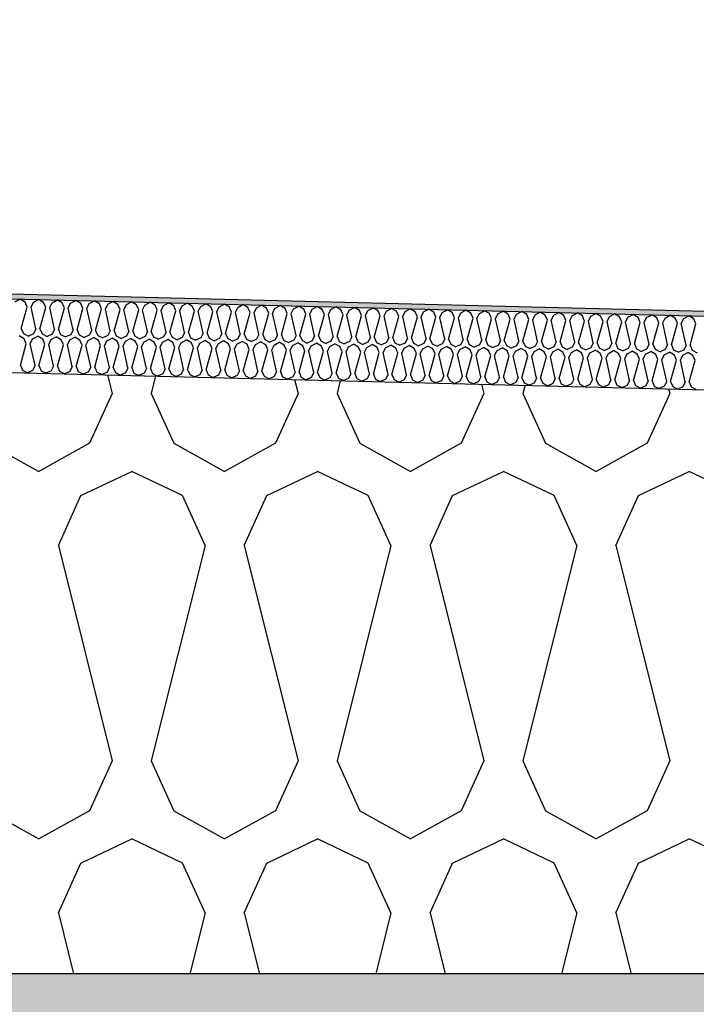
# Model space of a CAD drawing. Header units: millimetres. Extents: x -74465 to -41950, y -2141 to 15832.
# Tile 113 of 131: x -56424 to -56148, y 10282 to 10685. Entities that reach past the tile are written whole.
import ezdxf

# ---------------------------------------------------------------- set-up
doc = ezdxf.new("R2010")
doc.units = ezdxf.units.MM
doc.header["$LTSCALE"] = 0.5
doc.header["$MEASUREMENT"] = 0
doc.linetypes.add('PLINE', pattern=[0])
for name, color, linetype in [('26-- Yttertak (Skravur)(Nye konstruksjoner)', 7, 'Continuous'), ('26-- Yttertak(Nye konstruksjoner)', 7, 'Continuous'), ('261- Primærkonstruksjon (tak) (Skravur)(Nye konstruksjoner)', 7, 'Continuous'), ('261- Primærkonstruksjon (tak)(Nye konstruksjoner)', 7, 'Continuous'), ('262- Taktekking (Skravur)(Nye konstruksjoner)', 7, 'Continuous'), ('262- Taktekking(Nye konstruksjoner)', 7, 'Continuous')]:
    doc.layers.add(name, color=color, linetype=linetype)

# ---------------------------------------------------------------- blocks, each defined once
blk = doc.blocks.new('*X3')
at = {"layer": '26-- Yttertak (Skravur)(Nye konstruksjoner)', "linetype": 'PLINE'}
for p, q in [((-56387.96, 10539.53), (-56386.05, 10531.88)), ((-56368.32, 10539.04), (-56370.11, 10531.88)), ((-56311.61, 10537.62), (-56310.17, 10531.88)), ((-56292.91, 10537.16), (-56294.23, 10531.88)), ((-56235.25, 10535.72), (-56234.29, 10531.88)), ((-56217.5, 10535.27), (-56218.35, 10531.88)), ((-56158.89, 10533.81), (-56158.41, 10531.88)), ((-56386.05, 10531.88), (-56395.3, 10511.56)), ((-56370.11, 10531.88), (-56360.86, 10511.56)), ((-56310.17, 10531.88), (-56319.42, 10511.56)), ((-56294.23, 10531.88), (-56284.98, 10511.56)), ((-56234.29, 10531.88), (-56243.54, 10511.56)), ((-56218.35, 10531.88), (-56209.1, 10511.56)), ((-56158.41, 10531.88), (-56167.66, 10511.56)), ((-56436.74, 10511.56), (-56416.02, 10500)), ((-56395.3, 10511.56), (-56416.02, 10500)), ((-56360.86, 10511.56), (-56340.14, 10500)), ((-56319.42, 10511.56), (-56340.14, 10500)), ((-56284.98, 10511.56), (-56264.26, 10500)), ((-56243.54, 10511.56), (-56264.26, 10500)), ((-56209.1, 10511.56), (-56188.38, 10500)), ((-56167.66, 10511.56), (-56188.38, 10500)), ((-56398.8, 10490.19), (-56378.08, 10500)), ((-56357.36, 10490.19), (-56378.08, 10500)), ((-56322.92, 10490.19), (-56302.2, 10500)), ((-56281.48, 10490.19), (-56302.2, 10500)), ((-56247.04, 10490.19), (-56226.32, 10500)), ((-56205.6, 10490.19), (-56226.32, 10500)), ((-56171.16, 10490.19), (-56150.44, 10500)), ((-56129.72, 10490.19), (-56150.44, 10500)), ((-56408.05, 10469.87), (-56398.8, 10490.19)), ((-56348.11, 10469.87), (-56357.36, 10490.19)), ((-56332.17, 10469.87), (-56322.92, 10490.19)), ((-56272.23, 10469.87), (-56281.48, 10490.19)), ((-56256.29, 10469.87), (-56247.04, 10490.19)), ((-56196.35, 10469.87), (-56205.6, 10490.19)), ((-56180.41, 10469.87), (-56171.16, 10490.19)), ((-56408.05, 10469.87), (-56386.05, 10381.88)), ((-56348.11, 10469.87), (-56370.11, 10381.88)), ((-56332.17, 10469.87), (-56310.17, 10381.88)), ((-56272.23, 10469.87), (-56294.23, 10381.88)), ((-56256.29, 10469.87), (-56234.29, 10381.88)), ((-56196.35, 10469.87), (-56218.35, 10381.88)), ((-56180.41, 10469.87), (-56158.41, 10381.88)), ((-56386.05, 10381.88), (-56395.3, 10361.56)), ((-56370.11, 10381.88), (-56360.86, 10361.56)), ((-56310.17, 10381.88), (-56319.42, 10361.56)), ((-56294.23, 10381.88), (-56284.98, 10361.56)), ((-56234.29, 10381.88), (-56243.54, 10361.56)), ((-56218.35, 10381.88), (-56209.1, 10361.56)), ((-56158.41, 10381.88), (-56167.66, 10361.56)), ((-56436.74, 10361.56), (-56416.02, 10350)), ((-56395.3, 10361.56), (-56416.02, 10350)), ((-56360.86, 10361.56), (-56340.14, 10350)), ((-56319.42, 10361.56), (-56340.14, 10350)), ((-56284.98, 10361.56), (-56264.26, 10350)), ((-56243.54, 10361.56), (-56264.26, 10350)), ((-56209.1, 10361.56), (-56188.38, 10350)), ((-56167.66, 10361.56), (-56188.38, 10350)), ((-56398.8, 10340.19), (-56378.08, 10350)), ((-56357.36, 10340.19), (-56378.08, 10350)), ((-56322.92, 10340.19), (-56302.2, 10350)), ((-56281.48, 10340.19), (-56302.2, 10350)), ((-56247.04, 10340.19), (-56226.32, 10350)), ((-56205.6, 10340.19), (-56226.32, 10350)), ((-56171.16, 10340.19), (-56150.44, 10350)), ((-56129.72, 10340.19), (-56150.44, 10350)), ((-56408.05, 10319.87), (-56398.8, 10340.19)), ((-56348.11, 10319.87), (-56357.36, 10340.19)), ((-56332.17, 10319.87), (-56322.92, 10340.19)), ((-56272.23, 10319.87), (-56281.48, 10340.19)), ((-56256.29, 10319.87), (-56247.04, 10340.19)), ((-56196.35, 10319.87), (-56205.6, 10340.19)), ((-56180.41, 10319.87), (-56171.16, 10340.19)), ((-56408.05, 10319.87), (-56401.83, 10295)), ((-56348.11, 10319.87), (-56354.33, 10295)), ((-56332.17, 10319.87), (-56325.95, 10295)), ((-56272.23, 10319.87), (-56278.45, 10295)), ((-56256.29, 10319.87), (-56250.07, 10295)), ((-56196.35, 10319.87), (-56202.57, 10295)), ((-56180.41, 10319.87), (-56174.19, 10295))]:
    blk.add_line(p, q, dxfattribs=at)
blk = doc.blocks.new('*X6')
at = {"layer": '262- Taktekking (Skravur)(Nye konstruksjoner)', "linetype": 'PLINE'}
for p, q in [((-56425.77, 10569.33), (-56423.67, 10570.44)), ((-56421.63, 10569.23), (-56423.67, 10570.44)), ((-56420.76, 10567.17), (-56421.63, 10569.23)), ((-56419.16, 10567.13), (-56418.19, 10569.14)), ((-56418.19, 10569.14), (-56416.09, 10570.25)), ((-56414.05, 10569.04), (-56416.09, 10570.25)), ((-56413.17, 10566.98), (-56414.05, 10569.04)), ((-56411.58, 10566.94), (-56410.6, 10568.95)), ((-56410.6, 10568.95), (-56408.5, 10570.06)), ((-56406.46, 10568.85), (-56408.5, 10570.06)), ((-56405.59, 10566.79), (-56406.46, 10568.85)), ((-56403.99, 10566.75), (-56403.02, 10568.76)), ((-56403.02, 10568.76), (-56400.92, 10569.87)), ((-56398.87, 10568.66), (-56400.92, 10569.87)), ((-56398, 10566.6), (-56398.87, 10568.66)), ((-56395.43, 10568.57), (-56393.33, 10569.68)), ((-56391.29, 10568.47), (-56393.33, 10569.68)), ((-56387.85, 10568.38), (-56385.75, 10569.49)), ((-56383.7, 10568.28), (-56385.75, 10569.49)), ((-56380.26, 10568.19), (-56378.16, 10569.3)), ((-56376.12, 10568.09), (-56378.16, 10569.3)), ((-56372.68, 10568), (-56370.58, 10569.11)), ((-56368.53, 10567.9), (-56370.58, 10569.11)), ((-56365.09, 10567.81), (-56362.99, 10568.92)), ((-56360.95, 10567.71), (-56362.99, 10568.92)), ((-56357.5, 10567.62), (-56355.4, 10568.73)), ((-56353.36, 10567.52), (-56355.4, 10568.73)), ((-56423.18, 10558.43), (-56420.76, 10567.17)), ((-56417.18, 10558.28), (-56419.16, 10567.13)), ((-56415.59, 10558.24), (-56413.17, 10566.98)), ((-56409.6, 10558.09), (-56411.58, 10566.94)), ((-56408.01, 10558.05), (-56405.59, 10566.79)), ((-56402.01, 10557.9), (-56403.99, 10566.75)), ((-56400.42, 10557.86), (-56398, 10566.6)), ((-56396.41, 10566.56), (-56395.43, 10568.57)), ((-56394.43, 10557.71), (-56396.41, 10566.56)), ((-56392.83, 10557.67), (-56390.42, 10566.41)), ((-56390.42, 10566.41), (-56391.29, 10568.47)), ((-56388.82, 10566.37), (-56387.85, 10568.38)), ((-56386.84, 10557.52), (-56388.82, 10566.37)), ((-56385.25, 10557.48), (-56382.83, 10566.22)), ((-56382.83, 10566.22), (-56383.7, 10568.28)), ((-56381.24, 10566.18), (-56380.26, 10568.19)), ((-56379.26, 10557.33), (-56381.24, 10566.18)), ((-56377.66, 10557.29), (-56375.24, 10566.04)), ((-56375.24, 10566.04), (-56376.12, 10568.09)), ((-56373.65, 10566), (-56372.68, 10568)), ((-56371.67, 10557.14), (-56373.65, 10566)), ((-56370.08, 10557.1), (-56367.66, 10565.85)), ((-56367.66, 10565.85), (-56368.53, 10567.9)), ((-56366.07, 10565.81), (-56365.09, 10567.81)), ((-56364.09, 10556.95), (-56366.07, 10565.81)), ((-56362.49, 10556.91), (-56360.07, 10565.66)), ((-56360.07, 10565.66), (-56360.95, 10567.71)), ((-56358.48, 10565.62), (-56357.5, 10567.62)), ((-56356.5, 10556.76), (-56358.48, 10565.62)), ((-56354.91, 10556.72), (-56352.49, 10565.47)), ((-56352.49, 10565.47), (-56353.36, 10567.52)), ((-56350.89, 10565.43), (-56349.92, 10567.43)), ((-56348.92, 10556.58), (-56350.89, 10565.43)), ((-56349.92, 10567.43), (-56347.82, 10568.54)), ((-56345.78, 10567.33), (-56347.82, 10568.54)), ((-56347.32, 10556.54), (-56344.9, 10565.28)), ((-56344.9, 10565.28), (-56345.78, 10567.33)), ((-56343.31, 10565.24), (-56342.33, 10567.25)), ((-56341.33, 10556.39), (-56343.31, 10565.24)), ((-56342.33, 10567.25), (-56340.23, 10568.35)), ((-56338.19, 10567.14), (-56340.23, 10568.35)), ((-56339.74, 10556.35), (-56337.32, 10565.09)), ((-56337.32, 10565.09), (-56338.19, 10567.14)), ((-56335.72, 10565.05), (-56334.75, 10567.06)), ((-56333.74, 10556.2), (-56335.72, 10565.05)), ((-56334.75, 10567.06), (-56332.65, 10568.16)), ((-56330.61, 10566.95), (-56332.65, 10568.16)), ((-56332.15, 10556.16), (-56329.73, 10564.9)), ((-56329.73, 10564.9), (-56330.61, 10566.95)), ((-56328.14, 10564.86), (-56327.16, 10566.87)), ((-56326.16, 10556.01), (-56328.14, 10564.86)), ((-56327.16, 10566.87), (-56325.06, 10567.97)), ((-56323.02, 10566.76), (-56325.06, 10567.97)), ((-56324.56, 10555.97), (-56322.15, 10564.71)), ((-56322.15, 10564.71), (-56323.02, 10566.76)), ((-56320.55, 10564.67), (-56319.58, 10566.68)), ((-56318.57, 10555.82), (-56320.55, 10564.67)), ((-56319.58, 10566.68), (-56317.48, 10567.78)), ((-56315.43, 10566.57), (-56317.48, 10567.78)), ((-56314.56, 10564.52), (-56315.43, 10566.57)), ((-56312.97, 10564.48), (-56311.99, 10566.49)), ((-56311.99, 10566.49), (-56309.89, 10567.59)), ((-56307.85, 10566.38), (-56309.89, 10567.59)), ((-56306.97, 10564.33), (-56307.85, 10566.38)), ((-56305.38, 10564.29), (-56304.41, 10566.3)), ((-56304.41, 10566.3), (-56302.31, 10567.4)), ((-56300.26, 10566.19), (-56302.31, 10567.4)), ((-56299.39, 10564.14), (-56300.26, 10566.19)), ((-56297.8, 10564.1), (-56296.82, 10566.11)), ((-56296.82, 10566.11), (-56294.72, 10567.21)), ((-56292.68, 10566), (-56294.72, 10567.21)), ((-56291.8, 10563.95), (-56292.68, 10566)), ((-56290.21, 10563.91), (-56289.24, 10565.92)), ((-56289.24, 10565.92), (-56287.13, 10567.02)), ((-56285.09, 10565.81), (-56287.13, 10567.02)), ((-56284.22, 10563.76), (-56285.09, 10565.81)), ((-56282.62, 10563.72), (-56281.65, 10565.73)), ((-56281.65, 10565.73), (-56279.55, 10566.83)), ((-56277.51, 10565.62), (-56279.55, 10566.83)), ((-56276.63, 10563.57), (-56277.51, 10565.62)), ((-56275.04, 10563.53), (-56274.06, 10565.54)), ((-56274.06, 10565.54), (-56271.96, 10566.64)), ((-56269.92, 10565.43), (-56271.96, 10566.64)), ((-56269.05, 10563.38), (-56269.92, 10565.43)), ((-56267.45, 10563.34), (-56266.48, 10565.35)), ((-56266.48, 10565.35), (-56264.38, 10566.45)), ((-56262.34, 10565.25), (-56264.38, 10566.45)), ((-56261.46, 10563.19), (-56262.34, 10565.25)), ((-56259.87, 10563.15), (-56258.89, 10565.16)), ((-56258.89, 10565.16), (-56256.79, 10566.26)), ((-56254.75, 10565.06), (-56256.79, 10566.26)), ((-56253.88, 10563), (-56254.75, 10565.06)), ((-56252.28, 10562.96), (-56251.31, 10564.97)), ((-56251.31, 10564.97), (-56249.21, 10566.07)), ((-56247.16, 10564.87), (-56249.21, 10566.07)), ((-56246.29, 10562.81), (-56247.16, 10564.87)), ((-56244.7, 10562.77), (-56243.72, 10564.78)), ((-56243.72, 10564.78), (-56241.62, 10565.88)), ((-56239.58, 10564.68), (-56241.62, 10565.88)), ((-56238.71, 10562.62), (-56239.58, 10564.68)), ((-56237.11, 10562.58), (-56236.14, 10564.59)), ((-56236.14, 10564.59), (-56234.04, 10565.69)), ((-56231.99, 10564.49), (-56234.04, 10565.69)), ((-56228.55, 10564.4), (-56226.45, 10565.5)), ((-56224.41, 10564.3), (-56226.45, 10565.5)), ((-56220.97, 10564.21), (-56218.86, 10565.32)), ((-56216.82, 10564.11), (-56218.86, 10565.32)), ((-56213.38, 10564.02), (-56211.28, 10565.13)), ((-56209.24, 10563.92), (-56211.28, 10565.13)), ((-56205.79, 10563.83), (-56203.69, 10564.94)), ((-56201.65, 10563.73), (-56203.69, 10564.94)), ((-56198.21, 10563.64), (-56196.11, 10564.75)), ((-56194.07, 10563.54), (-56196.11, 10564.75)), ((-56316.98, 10555.78), (-56314.56, 10564.52)), ((-56310.99, 10555.63), (-56312.97, 10564.48)), ((-56309.39, 10555.59), (-56306.97, 10564.33)), ((-56303.4, 10555.44), (-56305.38, 10564.29)), ((-56301.81, 10555.4), (-56299.39, 10564.14)), ((-56295.82, 10555.25), (-56297.8, 10564.1)), ((-56294.22, 10555.21), (-56291.8, 10563.95)), ((-56288.23, 10555.06), (-56290.21, 10563.91)), ((-56286.64, 10555.02), (-56284.22, 10563.76)), ((-56280.65, 10554.87), (-56282.62, 10563.72)), ((-56279.05, 10554.83), (-56276.63, 10563.57)), ((-56273.06, 10554.68), (-56275.04, 10563.53)), ((-56271.47, 10554.64), (-56269.05, 10563.38)), ((-56265.47, 10554.49), (-56267.45, 10563.34)), ((-56263.88, 10554.45), (-56261.46, 10563.19)), ((-56257.89, 10554.3), (-56259.87, 10563.15)), ((-56256.3, 10554.26), (-56253.88, 10563)), ((-56250.3, 10554.11), (-56252.28, 10562.96)), ((-56248.71, 10554.07), (-56246.29, 10562.81)), ((-56242.72, 10553.92), (-56244.7, 10562.77)), ((-56241.12, 10553.88), (-56238.71, 10562.62)), ((-56235.13, 10553.73), (-56237.11, 10562.58)), ((-56233.54, 10553.69), (-56231.12, 10562.43)), ((-56231.12, 10562.43), (-56231.99, 10564.49)), ((-56229.53, 10562.39), (-56228.55, 10564.4)), ((-56227.55, 10553.54), (-56229.53, 10562.39)), ((-56225.95, 10553.5), (-56223.53, 10562.24)), ((-56223.53, 10562.24), (-56224.41, 10564.3)), ((-56221.94, 10562.2), (-56220.97, 10564.21)), ((-56219.96, 10553.35), (-56221.94, 10562.2)), ((-56218.37, 10553.31), (-56215.95, 10562.05)), ((-56215.95, 10562.05), (-56216.82, 10564.11)), ((-56214.35, 10562.01), (-56213.38, 10564.02)), ((-56212.38, 10553.16), (-56214.35, 10562.01)), ((-56210.78, 10553.12), (-56208.36, 10561.86)), ((-56208.36, 10561.86), (-56209.24, 10563.92)), ((-56206.77, 10561.82), (-56205.79, 10563.83)), ((-56204.79, 10552.97), (-56206.77, 10561.82)), ((-56203.2, 10552.93), (-56200.78, 10561.67)), ((-56200.78, 10561.67), (-56201.65, 10563.73)), ((-56199.18, 10561.63), (-56198.21, 10563.64)), ((-56197.2, 10552.78), (-56199.18, 10561.63)), ((-56195.61, 10552.74), (-56193.19, 10561.48)), ((-56193.19, 10561.48), (-56194.07, 10563.54)), ((-56191.6, 10561.44), (-56190.62, 10563.45)), ((-56189.62, 10552.59), (-56191.6, 10561.44)), ((-56190.62, 10563.45), (-56188.52, 10564.56)), ((-56186.48, 10563.35), (-56188.52, 10564.56)), ((-56188.03, 10552.55), (-56185.61, 10561.29)), ((-56185.61, 10561.29), (-56186.48, 10563.35)), ((-56184.01, 10561.25), (-56183.04, 10563.26)), ((-56182.03, 10552.4), (-56184.01, 10561.25)), ((-56183.04, 10563.26), (-56180.94, 10564.37)), ((-56178.89, 10563.16), (-56180.94, 10564.37)), ((-56180.44, 10552.36), (-56178.02, 10561.1)), ((-56178.02, 10561.1), (-56178.89, 10563.16)), ((-56176.43, 10561.07), (-56175.45, 10563.07)), ((-56174.45, 10552.21), (-56176.43, 10561.07)), ((-56175.45, 10563.07), (-56173.35, 10564.18)), ((-56171.31, 10562.97), (-56173.35, 10564.18)), ((-56172.85, 10552.17), (-56170.44, 10560.92)), ((-56170.44, 10560.92), (-56171.31, 10562.97)), ((-56168.84, 10560.88), (-56167.87, 10562.88)), ((-56166.86, 10552.02), (-56168.84, 10560.88)), ((-56167.87, 10562.88), (-56165.77, 10563.99)), ((-56163.72, 10562.78), (-56165.77, 10563.99)), ((-56165.27, 10551.98), (-56162.85, 10560.73)), ((-56162.85, 10560.73), (-56163.72, 10562.78)), ((-56161.26, 10560.69), (-56160.28, 10562.69)), ((-56159.28, 10551.83), (-56161.26, 10560.69)), ((-56160.28, 10562.69), (-56158.18, 10563.8)), ((-56156.14, 10562.59), (-56158.18, 10563.8)), ((-56155.26, 10560.54), (-56156.14, 10562.59)), ((-56153.67, 10560.5), (-56152.7, 10562.5)), ((-56152.7, 10562.5), (-56150.6, 10563.61)), ((-56148.55, 10562.4), (-56150.6, 10563.61)), ((-56147.68, 10560.35), (-56148.55, 10562.4)), ((-56423.18, 10558.43), (-56422.3, 10556.38)), ((-56417.18, 10558.28), (-56418.16, 10556.27)), ((-56415.59, 10558.24), (-56414.72, 10556.19)), ((-56409.6, 10558.09), (-56410.57, 10556.08)), ((-56408.01, 10558.05), (-56407.13, 10556)), ((-56402.01, 10557.9), (-56402.99, 10555.89)), ((-56400.42, 10557.86), (-56399.55, 10555.81)), ((-56394.43, 10557.71), (-56395.4, 10555.7)), ((-56392.83, 10557.67), (-56391.96, 10555.62)), ((-56386.84, 10557.52), (-56387.82, 10555.52)), ((-56385.25, 10557.48), (-56384.38, 10555.43)), ((-56379.26, 10557.33), (-56380.23, 10555.33)), ((-56377.66, 10557.29), (-56376.79, 10555.24)), ((-56371.67, 10557.14), (-56372.65, 10555.14)), ((-56370.08, 10557.1), (-56369.2, 10555.05)), ((-56364.09, 10556.95), (-56365.06, 10554.95)), ((-56362.49, 10556.91), (-56361.62, 10554.86)), ((-56356.5, 10556.76), (-56357.48, 10554.76)), ((-56354.91, 10556.72), (-56354.03, 10554.67)), ((-56348.92, 10556.58), (-56349.89, 10554.57)), ((-56157.68, 10551.79), (-56155.26, 10560.54)), ((-56151.69, 10551.64), (-56153.67, 10560.5)), ((-56150.1, 10551.61), (-56147.68, 10560.35)), ((-56422.01, 10554.23), (-56424.05, 10555.44)), ((-56422.3, 10556.38), (-56420.26, 10555.35)), ((-56421.13, 10552.18), (-56422.01, 10554.23)), ((-56418.16, 10556.27), (-56420.26, 10555.35)), ((-56419.54, 10552.14), (-56418.56, 10554.15)), ((-56418.56, 10554.15), (-56416.46, 10555.25)), ((-56414.42, 10554.04), (-56416.46, 10555.25)), ((-56414.72, 10556.19), (-56412.67, 10555.16)), ((-56413.55, 10551.99), (-56414.42, 10554.04)), ((-56410.57, 10556.08), (-56412.67, 10555.16)), ((-56411.95, 10551.95), (-56410.98, 10553.96)), ((-56410.98, 10553.96), (-56408.88, 10555.06)), ((-56406.84, 10553.85), (-56408.88, 10555.06)), ((-56407.13, 10556), (-56405.09, 10554.97)), ((-56405.96, 10551.8), (-56406.84, 10553.85)), ((-56402.99, 10555.89), (-56405.09, 10554.97)), ((-56404.37, 10551.76), (-56403.39, 10553.77)), ((-56403.39, 10553.77), (-56401.29, 10554.87)), ((-56399.25, 10553.66), (-56401.29, 10554.87)), ((-56399.55, 10555.81), (-56397.5, 10554.78)), ((-56398.38, 10551.61), (-56399.25, 10553.66)), ((-56395.4, 10555.7), (-56397.5, 10554.78)), ((-56396.78, 10551.57), (-56395.81, 10553.58)), ((-56395.81, 10553.58), (-56393.71, 10554.68)), ((-56391.66, 10553.47), (-56393.71, 10554.68)), ((-56391.96, 10555.62), (-56389.91, 10554.59)), ((-56390.79, 10551.42), (-56391.66, 10553.47)), ((-56387.82, 10555.52), (-56389.91, 10554.59)), ((-56389.2, 10551.38), (-56388.22, 10553.39)), ((-56388.22, 10553.39), (-56386.12, 10554.49)), ((-56384.08, 10553.28), (-56386.12, 10554.49)), ((-56384.38, 10555.43), (-56382.33, 10554.4)), ((-56383.21, 10551.23), (-56384.08, 10553.28)), ((-56380.23, 10555.33), (-56382.33, 10554.4)), ((-56381.61, 10551.19), (-56380.64, 10553.2)), ((-56380.64, 10553.2), (-56378.54, 10554.3)), ((-56376.49, 10553.09), (-56378.54, 10554.3)), ((-56376.79, 10555.24), (-56374.74, 10554.21)), ((-56375.62, 10551.04), (-56376.49, 10553.09)), ((-56372.65, 10555.14), (-56374.74, 10554.21)), ((-56374.03, 10551), (-56373.05, 10553.01)), ((-56373.05, 10553.01), (-56370.95, 10554.11)), ((-56368.91, 10552.9), (-56370.95, 10554.11)), ((-56369.2, 10555.05), (-56367.16, 10554.02)), ((-56368.03, 10550.85), (-56368.91, 10552.9)), ((-56365.06, 10554.95), (-56367.16, 10554.02)), ((-56366.44, 10550.81), (-56365.47, 10552.82)), ((-56365.47, 10552.82), (-56363.36, 10553.92)), ((-56361.32, 10552.72), (-56363.36, 10553.92)), ((-56361.62, 10554.86), (-56359.57, 10553.83)), ((-56360.45, 10550.66), (-56361.32, 10552.72)), ((-56357.48, 10554.76), (-56359.57, 10553.83)), ((-56358.85, 10550.62), (-56357.88, 10552.63)), ((-56357.88, 10552.63), (-56355.78, 10553.73)), ((-56353.74, 10552.53), (-56355.78, 10553.73)), ((-56354.03, 10554.67), (-56351.99, 10553.64)), ((-56352.86, 10550.47), (-56353.74, 10552.53)), ((-56349.89, 10554.57), (-56351.99, 10553.64)), ((-56350.29, 10552.44), (-56348.19, 10553.54)), ((-56346.15, 10552.34), (-56348.19, 10553.54)), ((-56347.32, 10556.54), (-56346.45, 10554.48)), ((-56346.45, 10554.48), (-56344.4, 10553.45)), ((-56342.3, 10554.38), (-56344.4, 10553.45)), ((-56342.71, 10552.25), (-56340.61, 10553.35)), ((-56341.33, 10556.39), (-56342.3, 10554.38)), ((-56338.57, 10552.15), (-56340.61, 10553.35)), ((-56339.74, 10556.35), (-56338.86, 10554.29)), ((-56338.86, 10554.29), (-56336.82, 10553.26)), ((-56334.72, 10554.19), (-56336.82, 10553.26)), ((-56335.12, 10552.06), (-56333.02, 10553.16)), ((-56333.74, 10556.2), (-56334.72, 10554.19)), ((-56330.98, 10551.96), (-56333.02, 10553.16)), ((-56332.15, 10556.16), (-56331.28, 10554.1)), ((-56331.28, 10554.1), (-56329.23, 10553.07)), ((-56327.13, 10554), (-56329.23, 10553.07)), ((-56327.54, 10551.87), (-56325.44, 10552.97)), ((-56326.16, 10556.01), (-56327.13, 10554)), ((-56323.39, 10551.77), (-56325.44, 10552.97)), ((-56324.56, 10555.97), (-56323.69, 10553.91)), ((-56323.69, 10553.91), (-56321.64, 10552.88)), ((-56319.55, 10553.81), (-56321.64, 10552.88)), ((-56319.95, 10551.68), (-56317.85, 10552.79)), ((-56318.57, 10555.82), (-56319.55, 10553.81)), ((-56315.81, 10551.58), (-56317.85, 10552.79)), ((-56316.98, 10555.78), (-56316.11, 10553.72)), ((-56316.11, 10553.72), (-56314.06, 10552.69)), ((-56311.96, 10553.62), (-56314.06, 10552.69)), ((-56312.37, 10551.49), (-56310.27, 10552.6)), ((-56310.99, 10555.63), (-56311.96, 10553.62)), ((-56308.22, 10551.39), (-56310.27, 10552.6)), ((-56309.39, 10555.59), (-56308.52, 10553.53)), ((-56308.52, 10553.53), (-56306.47, 10552.5)), ((-56304.38, 10553.43), (-56306.47, 10552.5)), ((-56303.4, 10555.44), (-56304.38, 10553.43)), ((-56301.81, 10555.4), (-56300.93, 10553.34)), ((-56300.93, 10553.34), (-56298.89, 10552.31)), ((-56296.79, 10553.24), (-56298.89, 10552.31)), ((-56295.82, 10555.25), (-56296.79, 10553.24)), ((-56294.22, 10555.21), (-56293.35, 10553.15)), ((-56293.35, 10553.15), (-56291.3, 10552.12)), ((-56289.21, 10553.05), (-56291.3, 10552.12)), ((-56288.23, 10555.06), (-56289.21, 10553.05)), ((-56286.64, 10555.02), (-56285.76, 10552.96)), ((-56285.76, 10552.96), (-56283.72, 10551.93)), ((-56281.62, 10552.86), (-56283.72, 10551.93)), ((-56280.65, 10554.87), (-56281.62, 10552.86)), ((-56279.05, 10554.83), (-56278.18, 10552.77)), ((-56278.18, 10552.77), (-56276.13, 10551.74)), ((-56274.04, 10552.67), (-56276.13, 10551.74)), ((-56273.06, 10554.68), (-56274.04, 10552.67)), ((-56271.47, 10554.64), (-56270.59, 10552.58)), ((-56270.59, 10552.58), (-56268.55, 10551.55)), ((-56265.47, 10554.49), (-56266.45, 10552.48)), ((-56263.88, 10554.45), (-56263.01, 10552.4)), ((-56257.89, 10554.3), (-56258.86, 10552.29)), ((-56256.3, 10554.26), (-56255.42, 10552.21)), ((-56250.3, 10554.11), (-56251.28, 10552.1)), ((-56248.71, 10554.07), (-56247.84, 10552.02)), ((-56242.72, 10553.92), (-56243.69, 10551.91)), ((-56241.12, 10553.88), (-56240.25, 10551.83)), ((-56235.13, 10553.73), (-56236.11, 10551.72)), ((-56233.54, 10553.69), (-56232.67, 10551.64)), ((-56227.55, 10553.54), (-56228.52, 10551.53)), ((-56225.95, 10553.5), (-56225.08, 10551.45)), ((-56219.96, 10553.35), (-56220.94, 10551.34)), ((-56218.37, 10553.31), (-56217.49, 10551.26)), ((-56212.38, 10553.16), (-56213.35, 10551.15)), ((-56210.78, 10553.12), (-56209.91, 10551.07)), ((-56204.79, 10552.97), (-56205.77, 10550.96)), ((-56203.2, 10552.93), (-56202.32, 10550.88)), ((-56197.2, 10552.78), (-56198.18, 10550.77)), ((-56195.61, 10552.74), (-56194.74, 10550.69)), ((-56189.62, 10552.59), (-56190.59, 10550.58)), ((-56188.03, 10552.55), (-56187.15, 10550.5)), ((-56423.55, 10543.44), (-56421.13, 10552.18)), ((-56417.56, 10543.29), (-56419.54, 10552.14)), ((-56415.97, 10543.25), (-56413.55, 10551.99)), ((-56409.97, 10543.1), (-56411.95, 10551.95)), ((-56408.38, 10543.06), (-56405.96, 10551.8)), ((-56402.39, 10542.91), (-56404.37, 10551.76)), ((-56400.8, 10542.87), (-56398.38, 10551.61)), ((-56394.8, 10542.72), (-56396.78, 10551.57)), ((-56393.21, 10542.68), (-56390.79, 10551.42)), ((-56387.22, 10542.53), (-56389.2, 10551.38)), ((-56385.62, 10542.49), (-56383.21, 10551.23)), ((-56379.63, 10542.34), (-56381.61, 10551.19)), ((-56378.04, 10542.3), (-56375.62, 10551.04)), ((-56372.05, 10542.15), (-56374.03, 10551)), ((-56370.45, 10542.11), (-56368.03, 10550.85)), ((-56364.46, 10541.96), (-56366.44, 10550.81)), ((-56362.87, 10541.92), (-56360.45, 10550.66)), ((-56356.88, 10541.77), (-56358.85, 10550.62)), ((-56355.28, 10541.73), (-56352.86, 10550.47)), ((-56351.27, 10550.43), (-56350.29, 10552.44)), ((-56349.29, 10541.58), (-56351.27, 10550.43)), ((-56347.7, 10541.54), (-56345.28, 10550.28)), ((-56345.28, 10550.28), (-56346.15, 10552.34)), ((-56343.68, 10550.24), (-56342.71, 10552.25)), ((-56341.7, 10541.39), (-56343.68, 10550.24)), ((-56340.11, 10541.35), (-56337.69, 10550.09)), ((-56337.69, 10550.09), (-56338.57, 10552.15)), ((-56336.1, 10550.05), (-56335.12, 10552.06)), ((-56334.12, 10541.2), (-56336.1, 10550.05)), ((-56332.53, 10541.16), (-56330.11, 10549.9)), ((-56330.11, 10549.9), (-56330.98, 10551.96)), ((-56328.51, 10549.86), (-56327.54, 10551.87)), ((-56326.53, 10541.01), (-56328.51, 10549.86)), ((-56324.94, 10540.97), (-56322.52, 10549.71)), ((-56322.52, 10549.71), (-56323.39, 10551.77)), ((-56320.93, 10549.67), (-56319.95, 10551.68)), ((-56318.95, 10540.82), (-56320.93, 10549.67)), ((-56317.35, 10540.78), (-56314.94, 10549.52)), ((-56314.94, 10549.52), (-56315.81, 10551.58)), ((-56313.34, 10549.48), (-56312.37, 10551.49)), ((-56311.36, 10540.63), (-56313.34, 10549.48)), ((-56309.77, 10540.59), (-56307.35, 10549.33)), ((-56307.35, 10549.33), (-56308.22, 10551.39)), ((-56305.76, 10549.29), (-56304.78, 10551.3)), ((-56303.78, 10540.44), (-56305.76, 10549.29)), ((-56304.78, 10551.3), (-56302.68, 10552.41)), ((-56300.64, 10551.2), (-56302.68, 10552.41)), ((-56302.18, 10540.4), (-56299.76, 10549.14)), ((-56299.76, 10549.14), (-56300.64, 10551.2)), ((-56298.17, 10549.1), (-56297.2, 10551.11)), ((-56296.19, 10540.25), (-56298.17, 10549.1)), ((-56297.2, 10551.11), (-56295.09, 10552.22)), ((-56293.05, 10551.01), (-56295.09, 10552.22)), ((-56294.6, 10540.21), (-56292.18, 10548.95)), ((-56292.18, 10548.95), (-56293.05, 10551.01)), ((-56290.59, 10548.91), (-56289.61, 10550.92)), ((-56288.61, 10540.06), (-56290.59, 10548.91)), ((-56289.61, 10550.92), (-56287.51, 10552.03)), ((-56285.47, 10550.82), (-56287.51, 10552.03)), ((-56287.01, 10540.02), (-56284.59, 10548.76)), ((-56284.59, 10548.76), (-56285.47, 10550.82)), ((-56283, 10548.72), (-56282.02, 10550.73)), ((-56281.02, 10539.87), (-56283, 10548.72)), ((-56282.02, 10550.73), (-56279.92, 10551.84)), ((-56277.88, 10550.63), (-56279.92, 10551.84)), ((-56279.43, 10539.83), (-56277.01, 10548.57)), ((-56277.01, 10548.57), (-56277.88, 10550.63)), ((-56275.41, 10548.53), (-56274.44, 10550.54)), ((-56273.43, 10539.68), (-56275.41, 10548.53)), ((-56274.44, 10550.54), (-56272.34, 10551.65)), ((-56270.3, 10550.44), (-56272.34, 10551.65)), ((-56269.42, 10548.39), (-56270.3, 10550.44)), ((-56266.45, 10552.48), (-56268.55, 10551.55)), ((-56267.83, 10548.35), (-56266.85, 10550.35)), ((-56266.85, 10550.35), (-56264.75, 10551.46)), ((-56262.71, 10550.25), (-56264.75, 10551.46)), ((-56263.01, 10552.4), (-56260.96, 10551.36)), ((-56261.84, 10548.2), (-56262.71, 10550.25)), ((-56258.86, 10552.29), (-56260.96, 10551.36)), ((-56260.24, 10548.16), (-56259.27, 10550.16)), ((-56259.27, 10550.16), (-56257.17, 10551.27)), ((-56255.12, 10550.06), (-56257.17, 10551.27)), ((-56255.42, 10552.21), (-56253.37, 10551.17)), ((-56254.25, 10548.01), (-56255.12, 10550.06)), ((-56251.28, 10552.1), (-56253.37, 10551.17)), ((-56252.66, 10547.97), (-56251.68, 10549.97)), ((-56251.68, 10549.97), (-56249.58, 10551.08)), ((-56247.54, 10549.87), (-56249.58, 10551.08)), ((-56247.84, 10552.02), (-56245.79, 10550.98)), ((-56246.67, 10547.82), (-56247.54, 10549.87)), ((-56243.69, 10551.91), (-56245.79, 10550.98)), ((-56245.07, 10547.78), (-56244.1, 10549.78)), ((-56244.1, 10549.78), (-56242, 10550.89)), ((-56239.95, 10549.68), (-56242, 10550.89)), ((-56240.25, 10551.83), (-56238.2, 10550.79)), ((-56239.08, 10547.63), (-56239.95, 10549.68)), ((-56236.11, 10551.72), (-56238.2, 10550.79)), ((-56237.49, 10547.59), (-56236.51, 10549.59)), ((-56236.51, 10549.59), (-56234.41, 10550.7)), ((-56232.37, 10549.49), (-56234.41, 10550.7)), ((-56232.67, 10551.64), (-56230.62, 10550.6)), ((-56231.49, 10547.44), (-56232.37, 10549.49)), ((-56228.52, 10551.53), (-56230.62, 10550.6)), ((-56229.9, 10547.4), (-56228.93, 10549.41)), ((-56228.93, 10549.41), (-56226.83, 10550.51)), ((-56224.78, 10549.3), (-56226.83, 10550.51)), ((-56225.08, 10551.45), (-56223.03, 10550.41)), ((-56223.91, 10547.25), (-56224.78, 10549.3)), ((-56220.94, 10551.34), (-56223.03, 10550.41)), ((-56222.32, 10547.21), (-56221.34, 10549.22)), ((-56221.34, 10549.22), (-56219.24, 10550.32)), ((-56217.2, 10549.11), (-56219.24, 10550.32)), ((-56217.49, 10551.26), (-56215.45, 10550.23)), ((-56216.32, 10547.06), (-56217.2, 10549.11)), ((-56213.35, 10551.15), (-56215.45, 10550.23)), ((-56214.73, 10547.02), (-56213.75, 10549.03)), ((-56213.75, 10549.03), (-56211.65, 10550.13)), ((-56209.61, 10548.92), (-56211.65, 10550.13)), ((-56209.91, 10551.07), (-56207.86, 10550.04)), ((-56208.74, 10546.87), (-56209.61, 10548.92)), ((-56205.77, 10550.96), (-56207.86, 10550.04)), ((-56207.14, 10546.83), (-56206.17, 10548.84)), ((-56206.17, 10548.84), (-56204.07, 10549.94)), ((-56202.03, 10548.73), (-56204.07, 10549.94)), ((-56202.32, 10550.88), (-56200.28, 10549.85)), ((-56201.15, 10546.68), (-56202.03, 10548.73)), ((-56198.18, 10550.77), (-56200.28, 10549.85)), ((-56199.56, 10546.64), (-56198.58, 10548.65)), ((-56198.58, 10548.65), (-56196.48, 10549.75)), ((-56194.44, 10548.54), (-56196.48, 10549.75)), ((-56194.74, 10550.69), (-56192.69, 10549.66)), ((-56193.57, 10546.49), (-56194.44, 10548.54)), ((-56190.59, 10550.58), (-56192.69, 10549.66)), ((-56191, 10548.46), (-56188.9, 10549.56)), ((-56186.85, 10548.35), (-56188.9, 10549.56)), ((-56187.15, 10550.5), (-56185.1, 10549.47)), ((-56183.01, 10550.4), (-56185.1, 10549.47)), ((-56183.41, 10548.27), (-56181.31, 10549.37)), ((-56182.03, 10552.4), (-56183.01, 10550.4)), ((-56179.27, 10548.16), (-56181.31, 10549.37)), ((-56180.44, 10552.36), (-56179.57, 10550.31)), ((-56179.57, 10550.31), (-56177.52, 10549.28)), ((-56175.42, 10550.21), (-56177.52, 10549.28)), ((-56175.83, 10548.08), (-56173.73, 10549.18)), ((-56174.45, 10552.21), (-56175.42, 10550.21)), ((-56171.68, 10547.97), (-56173.73, 10549.18)), ((-56172.85, 10552.17), (-56171.98, 10550.12)), ((-56171.98, 10550.12), (-56169.93, 10549.09)), ((-56167.84, 10550.02), (-56169.93, 10549.09)), ((-56168.24, 10547.89), (-56166.14, 10548.99)), ((-56166.86, 10552.02), (-56167.84, 10550.02)), ((-56164.1, 10547.78), (-56166.14, 10548.99)), ((-56165.27, 10551.98), (-56164.4, 10549.93)), ((-56164.4, 10549.93), (-56162.35, 10548.9)), ((-56160.25, 10549.83), (-56162.35, 10548.9)), ((-56160.66, 10547.7), (-56158.56, 10548.8)), ((-56159.28, 10551.83), (-56160.25, 10549.83)), ((-56156.51, 10547.6), (-56158.56, 10548.8)), ((-56157.68, 10551.79), (-56156.81, 10549.74)), ((-56156.81, 10549.74), (-56154.76, 10548.71)), ((-56152.67, 10549.64), (-56154.76, 10548.71)), ((-56153.07, 10547.51), (-56150.97, 10548.61)), ((-56151.69, 10551.64), (-56152.67, 10549.64)), ((-56148.93, 10547.41), (-56150.97, 10548.61)), ((-56150.1, 10551.61), (-56149.22, 10549.55)), ((-56149.22, 10549.55), (-56147.18, 10548.52)), ((-56271.84, 10539.64), (-56269.42, 10548.39)), ((-56265.85, 10539.49), (-56267.83, 10548.35)), ((-56264.26, 10539.45), (-56261.84, 10548.2)), ((-56258.26, 10539.3), (-56260.24, 10548.16)), ((-56256.67, 10539.26), (-56254.25, 10548.01)), ((-56250.68, 10539.11), (-56252.66, 10547.97)), ((-56249.08, 10539.07), (-56246.67, 10547.82)), ((-56243.09, 10538.93), (-56245.07, 10547.78)), ((-56241.5, 10538.89), (-56239.08, 10547.63)), ((-56235.51, 10538.74), (-56237.49, 10547.59)), ((-56233.91, 10538.7), (-56231.49, 10547.44)), ((-56227.92, 10538.55), (-56229.9, 10547.4)), ((-56226.33, 10538.51), (-56223.91, 10547.25)), ((-56220.34, 10538.36), (-56222.32, 10547.21)), ((-56218.74, 10538.32), (-56216.32, 10547.06)), ((-56212.75, 10538.17), (-56214.73, 10547.02)), ((-56211.16, 10538.13), (-56208.74, 10546.87)), ((-56205.17, 10537.98), (-56207.14, 10546.83)), ((-56203.57, 10537.94), (-56201.15, 10546.68)), ((-56197.58, 10537.79), (-56199.56, 10546.64)), ((-56195.99, 10537.75), (-56193.57, 10546.49)), ((-56191.97, 10546.45), (-56191, 10548.46)), ((-56189.99, 10537.6), (-56191.97, 10546.45)), ((-56188.4, 10537.56), (-56185.98, 10546.3)), ((-56185.98, 10546.3), (-56186.85, 10548.35)), ((-56184.39, 10546.26), (-56183.41, 10548.27)), ((-56182.41, 10537.41), (-56184.39, 10546.26)), ((-56180.81, 10537.37), (-56178.4, 10546.11)), ((-56178.4, 10546.11), (-56179.27, 10548.16)), ((-56176.8, 10546.07), (-56175.83, 10548.08)), ((-56174.82, 10537.22), (-56176.8, 10546.07)), ((-56173.23, 10537.18), (-56170.81, 10545.92)), ((-56170.81, 10545.92), (-56171.68, 10547.97)), ((-56169.22, 10545.88), (-56168.24, 10547.89)), ((-56167.24, 10537.03), (-56169.22, 10545.88)), ((-56165.64, 10536.99), (-56163.22, 10545.73)), ((-56163.22, 10545.73), (-56164.1, 10547.78)), ((-56161.63, 10545.69), (-56160.66, 10547.7)), ((-56159.65, 10536.84), (-56161.63, 10545.69)), ((-56158.06, 10536.8), (-56155.64, 10545.54)), ((-56155.64, 10545.54), (-56156.51, 10547.6)), ((-56154.05, 10545.5), (-56153.07, 10547.51)), ((-56152.07, 10536.65), (-56154.05, 10545.5)), ((-56150.47, 10536.61), (-56148.05, 10545.35)), ((-56148.05, 10545.35), (-56148.93, 10547.41)), ((-56423.55, 10543.44), (-56422.68, 10541.38)), ((-56422.68, 10541.38), (-56420.63, 10540.35)), ((-56418.54, 10541.28), (-56420.63, 10540.35)), ((-56417.56, 10543.29), (-56418.54, 10541.28)), ((-56415.97, 10543.25), (-56415.09, 10541.19)), ((-56415.09, 10541.19), (-56413.05, 10540.16)), ((-56410.95, 10541.09), (-56413.05, 10540.16)), ((-56409.97, 10543.1), (-56410.95, 10541.09)), ((-56408.38, 10543.06), (-56407.51, 10541)), ((-56407.51, 10541), (-56405.46, 10539.97)), ((-56403.36, 10540.9), (-56405.46, 10539.97)), ((-56402.39, 10542.91), (-56403.36, 10540.9)), ((-56400.8, 10542.87), (-56399.92, 10540.81)), ((-56399.92, 10540.81), (-56397.87, 10539.78)), ((-56395.78, 10540.71), (-56397.87, 10539.78)), ((-56394.8, 10542.72), (-56395.78, 10540.71)), ((-56393.21, 10542.68), (-56392.34, 10540.62)), ((-56392.34, 10540.62), (-56390.29, 10539.59)), ((-56388.19, 10540.52), (-56390.29, 10539.59)), ((-56387.22, 10542.53), (-56388.19, 10540.52)), ((-56385.62, 10542.49), (-56384.75, 10540.43)), ((-56379.63, 10542.34), (-56380.61, 10540.33)), ((-56378.04, 10542.3), (-56377.16, 10540.24)), ((-56372.05, 10542.15), (-56373.02, 10540.14)), ((-56370.45, 10542.11), (-56369.58, 10540.05)), ((-56364.46, 10541.96), (-56365.44, 10539.95)), ((-56362.87, 10541.92), (-56361.99, 10539.86)), ((-56356.88, 10541.77), (-56357.85, 10539.76)), ((-56355.28, 10541.73), (-56354.41, 10539.68)), ((-56349.29, 10541.58), (-56350.27, 10539.57)), ((-56347.7, 10541.54), (-56346.82, 10539.49)), ((-56341.7, 10541.39), (-56342.68, 10539.38)), ((-56340.11, 10541.35), (-56339.24, 10539.3)), ((-56334.12, 10541.2), (-56335.09, 10539.19)), ((-56332.53, 10541.16), (-56331.65, 10539.11)), ((-56326.53, 10541.01), (-56327.51, 10539)), ((-56324.94, 10540.97), (-56324.07, 10538.92)), ((-56318.95, 10540.82), (-56319.92, 10538.81)), ((-56317.35, 10540.78), (-56316.48, 10538.73)), ((-56311.36, 10540.63), (-56312.34, 10538.62)), ((-56309.77, 10540.59), (-56308.9, 10538.54)), ((-56384.75, 10540.43), (-56382.7, 10539.4)), ((-56380.61, 10540.33), (-56382.7, 10539.4)), ((-56377.16, 10540.24), (-56375.12, 10539.21)), ((-56373.02, 10540.14), (-56375.12, 10539.21)), ((-56369.58, 10540.05), (-56367.53, 10539.02)), ((-56365.44, 10539.95), (-56367.53, 10539.02)), ((-56361.99, 10539.86), (-56359.95, 10538.83)), ((-56357.85, 10539.76), (-56359.95, 10538.83)), ((-56354.41, 10539.68), (-56352.36, 10538.64)), ((-56350.27, 10539.57), (-56352.36, 10538.64)), ((-56346.82, 10539.49), (-56344.78, 10538.45)), ((-56342.68, 10539.38), (-56344.78, 10538.45)), ((-56339.24, 10539.3), (-56337.19, 10538.26)), ((-56335.09, 10539.19), (-56337.19, 10538.26)), ((-56331.65, 10539.11), (-56329.6, 10538.07)), ((-56327.51, 10539), (-56329.6, 10538.07)), ((-56324.07, 10538.92), (-56322.02, 10537.88)), ((-56319.92, 10538.81), (-56322.02, 10537.88)), ((-56316.48, 10538.73), (-56314.43, 10537.7)), ((-56312.34, 10538.62), (-56314.43, 10537.7)), ((-56308.9, 10538.54), (-56306.85, 10537.51)), ((-56304.75, 10538.43), (-56306.85, 10537.51)), ((-56303.78, 10540.44), (-56304.75, 10538.43)), ((-56302.18, 10540.4), (-56301.31, 10538.35)), ((-56301.31, 10538.35), (-56299.26, 10537.32)), ((-56297.17, 10538.24), (-56299.26, 10537.32)), ((-56296.19, 10540.25), (-56297.17, 10538.24)), ((-56294.6, 10540.21), (-56293.72, 10538.16)), ((-56293.72, 10538.16), (-56291.68, 10537.13)), ((-56289.58, 10538.05), (-56291.68, 10537.13)), ((-56288.61, 10540.06), (-56289.58, 10538.05)), ((-56287.01, 10540.02), (-56286.14, 10537.97)), ((-56286.14, 10537.97), (-56284.09, 10536.94)), ((-56282, 10537.87), (-56284.09, 10536.94)), ((-56281.02, 10539.87), (-56282, 10537.87)), ((-56279.43, 10539.83), (-56278.55, 10537.78)), ((-56278.55, 10537.78), (-56276.51, 10536.75)), ((-56274.41, 10537.68), (-56276.51, 10536.75)), ((-56273.43, 10539.68), (-56274.41, 10537.68)), ((-56271.84, 10539.64), (-56270.97, 10537.59)), ((-56270.97, 10537.59), (-56268.92, 10536.56)), ((-56266.82, 10537.49), (-56268.92, 10536.56)), ((-56265.85, 10539.49), (-56266.82, 10537.49)), ((-56264.26, 10539.45), (-56263.38, 10537.4)), ((-56263.38, 10537.4), (-56261.33, 10536.37)), ((-56259.24, 10537.3), (-56261.33, 10536.37)), ((-56258.26, 10539.3), (-56259.24, 10537.3)), ((-56256.67, 10539.26), (-56255.8, 10537.21)), ((-56255.8, 10537.21), (-56253.75, 10536.18)), ((-56251.65, 10537.11), (-56253.75, 10536.18)), ((-56250.68, 10539.11), (-56251.65, 10537.11)), ((-56249.08, 10539.07), (-56248.21, 10537.02)), ((-56248.21, 10537.02), (-56246.16, 10535.99)), ((-56244.07, 10536.92), (-56246.16, 10535.99)), ((-56243.09, 10538.93), (-56244.07, 10536.92)), ((-56241.5, 10538.89), (-56240.63, 10536.83)), ((-56240.63, 10536.83), (-56238.58, 10535.8)), ((-56236.48, 10536.73), (-56238.58, 10535.8)), ((-56235.51, 10538.74), (-56236.48, 10536.73)), ((-56233.91, 10538.7), (-56233.04, 10536.64)), ((-56233.04, 10536.64), (-56230.99, 10535.61)), ((-56228.9, 10536.54), (-56230.99, 10535.61)), ((-56227.92, 10538.55), (-56228.9, 10536.54)), ((-56226.33, 10538.51), (-56225.45, 10536.45)), ((-56225.45, 10536.45), (-56223.41, 10535.42)), ((-56220.34, 10538.36), (-56221.31, 10536.35)), ((-56218.74, 10538.32), (-56217.87, 10536.26)), ((-56212.75, 10538.17), (-56213.73, 10536.16)), ((-56211.16, 10538.13), (-56210.28, 10536.07)), ((-56205.17, 10537.98), (-56206.14, 10535.97)), ((-56203.57, 10537.94), (-56202.7, 10535.88)), ((-56197.58, 10537.79), (-56198.55, 10535.78)), ((-56195.99, 10537.75), (-56195.11, 10535.69)), ((-56189.99, 10537.6), (-56190.97, 10535.59)), ((-56188.4, 10537.56), (-56187.53, 10535.5)), ((-56182.41, 10537.41), (-56183.38, 10535.4)), ((-56180.81, 10537.37), (-56179.94, 10535.31)), ((-56174.82, 10537.22), (-56175.8, 10535.21)), ((-56173.23, 10537.18), (-56172.36, 10535.12)), ((-56167.24, 10537.03), (-56168.21, 10535.02)), ((-56165.64, 10536.99), (-56164.77, 10534.93)), ((-56159.65, 10536.84), (-56160.63, 10534.83)), ((-56158.06, 10536.8), (-56157.18, 10534.74)), ((-56152.07, 10536.65), (-56153.04, 10534.64)), ((-56150.47, 10536.61), (-56149.6, 10534.56)), ((-56221.31, 10536.35), (-56223.41, 10535.42)), ((-56217.87, 10536.26), (-56215.82, 10535.23)), ((-56213.73, 10536.16), (-56215.82, 10535.23)), ((-56210.28, 10536.07), (-56208.24, 10535.04)), ((-56206.14, 10535.97), (-56208.24, 10535.04)), ((-56202.7, 10535.88), (-56200.65, 10534.85)), ((-56198.55, 10535.78), (-56200.65, 10534.85)), ((-56195.11, 10535.69), (-56193.07, 10534.66)), ((-56190.97, 10535.59), (-56193.07, 10534.66)), ((-56187.53, 10535.5), (-56185.48, 10534.47)), ((-56183.38, 10535.4), (-56185.48, 10534.47)), ((-56179.94, 10535.31), (-56177.89, 10534.28)), ((-56175.8, 10535.21), (-56177.89, 10534.28)), ((-56172.36, 10535.12), (-56170.31, 10534.09)), ((-56168.21, 10535.02), (-56170.31, 10534.09)), ((-56164.77, 10534.93), (-56162.72, 10533.9)), ((-56160.63, 10534.83), (-56162.72, 10533.9)), ((-56157.18, 10534.74), (-56155.14, 10533.71)), ((-56153.04, 10534.64), (-56155.14, 10533.71)), ((-56149.6, 10534.56), (-56147.55, 10533.52))]:
    blk.add_line(p, q, dxfattribs=at)

msp = doc.modelspace()

# ---------------------------------------------------------------- hatches: boundary and pattern name
at = {"layer": '261- Primærkonstruksjon (tak) (Skravur)(Nye konstruksjoner)', "linetype": 'Continuous'}
h = msp.add_hatch(dxfattribs=at)
h.set_pattern_fill('Prikker_tett', color=256, style=0, pattern_type=2)
h.set_pattern_definition([(0, (0, 0), (0, 43.30127), [0, -25]), (0, (12.5, 21.65), (0, 43.30127), [0, -25])])
h.paths.add_polyline_path([(-61126.57, 10270), (-54826.57, 10270), (-54826.57, 10295), (-61126.57, 10295)])
at = {"layer": '262- Taktekking (Skravur)(Nye konstruksjoner)', "linetype": 'Continuous'}
msp.add_hatch(color=256, dxfattribs=at).paths.add_polyline_path([(-60906.57, 10684.5), (-60906.57, 10682.5), (-55406.57, 10545.01), (-55406.57, 10547.01)])

# ---------------------------------------------------------------- linework, layer by layer
at = {"layer": '26-- Yttertak(Nye konstruksjoner)', "linetype": 'PLINE'}
msp.add_line((-60906.57, 10652.49), (-55406.57, 10515), dxfattribs=at)
at = {"layer": '261- Primærkonstruksjon (tak)(Nye konstruksjoner)', "linetype": 'PLINE', "flags": 128}
msp.add_lwpolyline([(-54906.57, 10295), (-60906.57, 10295), (-60908.57, 10295), (-60926.57, 10295), (-61126.57, 10295)], dxfattribs=at)
at = {"layer": '262- Taktekking(Nye konstruksjoner)', "linetype": 'PLINE'}
for p, q in [((-60906.57, 10684.5), (-55406.57, 10547.01)), ((-60906.57, 10682.5), (-55406.57, 10545.01))]:
    msp.add_line(p, q, dxfattribs=at)

# ---------------------------------------------------------------- block references
at = {"layer": '26-- Yttertak(Nye konstruksjoner)'}
msp.add_blockref('*X3', (0, 0), dxfattribs=at)
at = {"layer": '262- Taktekking(Nye konstruksjoner)'}
msp.add_blockref('*X6', (0, 0), dxfattribs=at)

doc.saveas('drawing.dxf')
